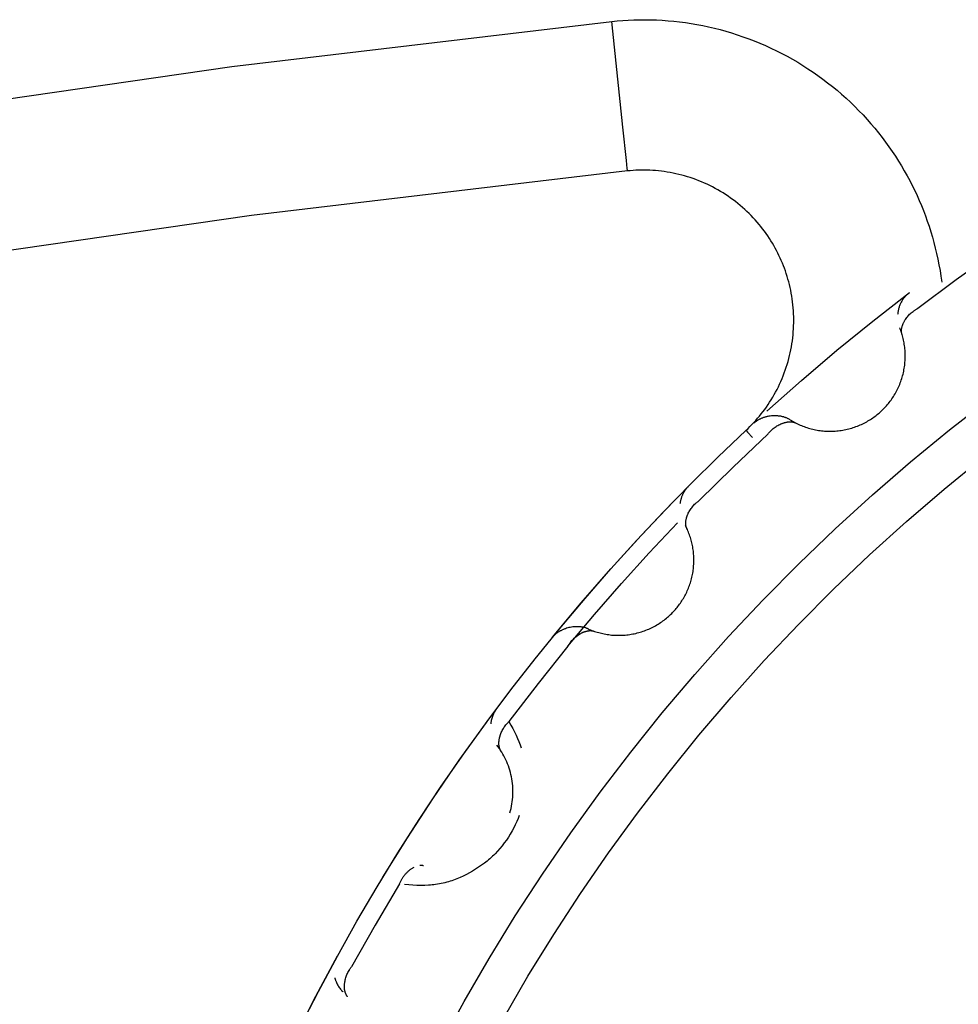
# Model space of a CAD drawing. Header units: millimetres. Extents: x -534 to -34, y 1269 to 1769.
# Tile 67 of 91: x -147.02 to -143.9, y 1475.03 to 1478.3. Entities that reach past the tile are written whole.
import ezdxf

# ---------------------------------------------------------------- set-up
doc = ezdxf.new("R2010")
doc.units = ezdxf.units.MM
doc.layers.add('ROXX_B.FLEX', color=7, linetype='Continuous', true_color=0x000000)

msp = doc.modelspace()

# ---------------------------------------------------------------- linework, layer by layer
at = {"layer": 'ROXX_B.FLEX', "color": 18, "lineweight": -3, "true_color": 0x000000}
for points in [[(-145.0544, 1478.295), (-145.0362, 1478.2967), (-145.0179, 1478.2982), (-144.9994, 1478.2993), (-144.9808, 1478.3), (-144.9621, 1478.3004), (-144.9432, 1478.3005), (-144.9243, 1478.3002), (-144.9054, 1478.2996), (-144.8863, 1478.2985), (-144.8672, 1478.2971), (-144.848, 1478.2954), (-144.8288, 1478.2932), (-144.8096, 1478.2907), (-144.7903, 1478.2878), (-144.7711, 1478.2845), (-144.7518, 1478.2808), (-144.7325, 1478.2767), (-144.7133, 1478.2723), (-144.6941, 1478.2674), (-144.675, 1478.2621), (-144.656, 1478.2565), (-144.637, 1478.2505), (-144.6181, 1478.244), (-144.5992, 1478.2372), (-144.5805, 1478.23), (-144.562, 1478.2224), (-144.5435, 1478.2144), (-144.5252, 1478.2061), (-144.5071, 1478.1974), (-144.4891, 1478.1883), (-144.4713, 1478.1788), (-144.4537, 1478.169), (-144.4363, 1478.1589), (-144.4191, 1478.1483), (-144.4022, 1478.1375), (-144.3854, 1478.1263), (-144.3689, 1478.1148), (-144.3527, 1478.103), (-144.3367, 1478.0908), (-144.321, 1478.0784), (-144.3056, 1478.0657), (-144.2904, 1478.0527), (-144.2756, 1478.0394), (-144.261, 1478.0258), (-144.2467, 1478.012), (-144.2328, 1477.998), (-144.2192, 1477.9837), (-144.2059, 1477.9692), (-144.1929, 1477.9545), (-144.1803, 1477.9396), (-144.168, 1477.9245), (-144.156, 1477.9092), (-144.1444, 1477.8938), (-144.1331, 1477.8782), (-144.1222, 1477.8624), (-144.1116, 1477.8465), (-144.1014, 1477.8305), (-144.0915, 1477.8144), (-144.082, 1477.7982), (-144.0729, 1477.7819), (-144.0641, 1477.7655), (-144.0556, 1477.749), (-144.0475, 1477.7325), (-144.0397, 1477.7159), (-144.0324, 1477.6994), (-144.0253, 1477.6826), (-144.0185, 1477.6657), (-144.0119, 1477.6485), (-144.0057, 1477.6312), (-143.9997, 1477.6136), (-143.994, 1477.5958), (-143.9886, 1477.5779), (-143.9836, 1477.5597), (-143.9789, 1477.5414), (-143.9745, 1477.523), (-143.9704, 1477.5043), (-143.9667, 1477.4856), (-143.9633, 1477.4667), (-143.9603, 1477.4476), (-143.9576, 1477.4285)], [(-168.1219, 1469.7419), (-167.0234, 1470.48), (-165.9048, 1471.1891), (-164.7674, 1471.8684), (-163.6123, 1472.5172), (-162.4407, 1473.1348), (-161.254, 1473.7206), (-160.0533, 1474.274), (-158.8402, 1474.7946), (-157.6158, 1475.282), (-156.3815, 1475.7359), (-155.1388, 1476.156), (-153.8889, 1476.5421), (-152.6333, 1476.8943), (-151.3733, 1477.2123), (-150.1103, 1477.4963), (-148.8456, 1477.7463), (-147.5805, 1477.9626), (-146.3164, 1478.1454), (-145.0544, 1478.295)], [(-145.0019, 1477.7978), (-145.0019, 1477.7978), (-145.0019, 1477.7978), (-145.0019, 1477.7979), (-145.002, 1477.7983), (-145.0021, 1477.7998), (-145.0028, 1477.8061), (-145.0056, 1477.8327), (-145.0173, 1477.9434), (-145.0544, 1478.295)], [(-145.0019, 1477.7978), (-146.2512, 1477.6497), (-147.5026, 1477.4687), (-148.755, 1477.2546), (-150.007, 1477.007), (-151.2573, 1476.7259), (-152.5046, 1476.4111), (-153.7476, 1476.0625), (-154.9849, 1475.6803), (-156.2152, 1475.2644), (-157.437, 1474.8151), (-158.6491, 1474.3325), (-159.8501, 1473.8172), (-161.0386, 1473.2693), (-162.2135, 1472.6894), (-163.3732, 1472.078), (-164.5168, 1471.4358), (-165.6428, 1470.7633), (-166.7501, 1470.0613), (-167.8375, 1469.3307)], [(-144.6081, 1476.9352), (-144.6014, 1476.9415), (-144.5949, 1476.9479), (-144.5884, 1476.9546), (-144.582, 1476.9613), (-144.5758, 1476.9683), (-144.5696, 1476.9754), (-144.5635, 1476.9826), (-144.5575, 1476.99), (-144.5517, 1476.9975), (-144.5459, 1477.0052), (-144.5403, 1477.013), (-144.5348, 1477.021), (-144.5295, 1477.0291), (-144.5243, 1477.0373), (-144.5192, 1477.0457), (-144.5143, 1477.0542), (-144.5096, 1477.0628), (-144.5049, 1477.0715), (-144.5005, 1477.0803), (-144.4962, 1477.0893), (-144.4921, 1477.0983), (-144.4882, 1477.1075), (-144.4844, 1477.1167), (-144.4808, 1477.1261), (-144.4774, 1477.1355), (-144.4742, 1477.145), (-144.4712, 1477.1546), (-144.4683, 1477.1642), (-144.4657, 1477.1739), (-144.4632, 1477.1837), (-144.461, 1477.1935), (-144.4589, 1477.2034), (-144.4571, 1477.2133), (-144.4554, 1477.2232), (-144.454, 1477.2332), (-144.4527, 1477.2432), (-144.4517, 1477.2532), (-144.4508, 1477.2632), (-144.4502, 1477.2732), (-144.4497, 1477.2832), (-144.4495, 1477.2932), (-144.4494, 1477.3032), (-144.4496, 1477.3131), (-144.4499, 1477.3231), (-144.4505, 1477.333), (-144.4512, 1477.3429), (-144.4521, 1477.3527), (-144.4533, 1477.3624), (-144.4546, 1477.3722), (-144.4561, 1477.3818), (-144.4577, 1477.3914), (-144.4596, 1477.4009), (-144.4616, 1477.4104), (-144.4638, 1477.4198), (-144.4662, 1477.429), (-144.4687, 1477.4382), (-144.4715, 1477.4473), (-144.4743, 1477.4564), (-144.4773, 1477.4653), (-144.4805, 1477.4741), (-144.4838, 1477.4828), (-144.4873, 1477.4914), (-144.4909, 1477.4998), (-144.4946, 1477.5082), (-144.4985, 1477.5165), (-144.5025, 1477.5248), (-144.5067, 1477.533), (-144.5111, 1477.5412), (-144.5157, 1477.5494), (-144.5205, 1477.5575), (-144.5254, 1477.5655), (-144.5305, 1477.5735), (-144.5358, 1477.5815), (-144.5413, 1477.5894), (-144.5469, 1477.5972), (-144.5527, 1477.6049), (-144.5587, 1477.6125), (-144.5648, 1477.6201), (-144.5712, 1477.6275), (-144.5776, 1477.6349), (-144.5843, 1477.6421), (-144.5911, 1477.6493), (-144.5981, 1477.6563), (-144.6052, 1477.6632), (-144.6125, 1477.67), (-144.6199, 1477.6766), (-144.6275, 1477.6831), (-144.6352, 1477.6895), (-144.6431, 1477.6957), (-144.6511, 1477.7017), (-144.6592, 1477.7077), (-144.6674, 1477.7134), (-144.6758, 1477.719), (-144.6843, 1477.7244), (-144.6929, 1477.7297), (-144.7016, 1477.7348), (-144.7104, 1477.7397), (-144.7193, 1477.7444), (-144.7282, 1477.749), (-144.7373, 1477.7533), (-144.7465, 1477.7575), (-144.7557, 1477.7615), (-144.765, 1477.7653), (-144.7743, 1477.7689), (-144.7837, 1477.7723), (-144.7932, 1477.7755), (-144.8027, 1477.7785), (-144.8122, 1477.7813), (-144.8218, 1477.784), (-144.8314, 1477.7864), (-144.841, 1477.7886), (-144.8506, 1477.7907), (-144.8602, 1477.7925), (-144.8699, 1477.7942), (-144.8795, 1477.7956), (-144.8891, 1477.7969), (-144.8987, 1477.7979), (-144.9083, 1477.7988), (-144.9179, 1477.7995), (-144.9274, 1477.8), (-144.9369, 1477.8004), (-144.9463, 1477.8005), (-144.9557, 1477.8005), (-144.9651, 1477.8003), (-144.9744, 1477.7999), (-144.9836, 1477.7993), (-144.9928, 1477.7986), (-145.0019, 1477.7978)], [(-143.7797, 1477.5279), (-143.9094, 1477.4359), (-144.0369, 1477.3409)], [(-144.5388, 1476.9991), (-144.4236, 1477.1015), (-144.3061, 1477.2014), (-144.1865, 1477.2987), (-144.0649, 1477.3933)], [(-144.0649, 1477.3933), (-144.0668, 1477.3918), (-144.0687, 1477.3902), (-144.0707, 1477.3885), (-144.0725, 1477.3868), (-144.0744, 1477.3851), (-144.0762, 1477.3832), (-144.078, 1477.3814), (-144.0797, 1477.3794), (-144.0814, 1477.3774), (-144.0831, 1477.3754), (-144.0847, 1477.3732), (-144.0862, 1477.3711), (-144.0878, 1477.3689), (-144.0892, 1477.3666), (-144.0906, 1477.3643), (-144.0919, 1477.3619), (-144.0932, 1477.3595), (-144.0944, 1477.3571), (-144.0956, 1477.3546), (-144.0967, 1477.3521), (-144.0977, 1477.3495), (-144.0987, 1477.347), (-144.0995, 1477.3444), (-144.1003, 1477.3417), (-144.1011, 1477.3391), (-144.1017, 1477.3364), (-144.1023, 1477.3337), (-144.1028, 1477.331), (-144.1033, 1477.3283), (-144.1036, 1477.3256), (-144.1039, 1477.3229), (-144.1041, 1477.3201)], [(-144.0897, 1477.2555), (-144.0899, 1477.2561), (-144.0901, 1477.2567), (-144.0902, 1477.2574), (-144.0904, 1477.258), (-144.0905, 1477.2587), (-144.0907, 1477.2593), (-144.0908, 1477.26), (-144.0909, 1477.2607), (-144.091, 1477.2613), (-144.091, 1477.262), (-144.0912, 1477.2633), (-144.0912, 1477.2647), (-144.0913, 1477.2661), (-144.0913, 1477.2675), (-144.0912, 1477.2689), (-144.0911, 1477.2703), (-144.091, 1477.2718), (-144.0908, 1477.2732), (-144.0906, 1477.2746), (-144.0903, 1477.2761), (-144.09, 1477.2776), (-144.0896, 1477.2791), (-144.0892, 1477.2805), (-144.0888, 1477.282), (-144.0883, 1477.2835), (-144.0878, 1477.285), (-144.0873, 1477.2865), (-144.0867, 1477.288), (-144.0861, 1477.2895), (-144.0854, 1477.291), (-144.0848, 1477.2925), (-144.084, 1477.294), (-144.0833, 1477.2955), (-144.0825, 1477.297), (-144.0816, 1477.2985), (-144.0808, 1477.3), (-144.0799, 1477.3014), (-144.079, 1477.3029), (-144.078, 1477.3044), (-144.076, 1477.3073), (-144.0738, 1477.3101), (-144.0716, 1477.313), (-144.0692, 1477.3157), (-144.0668, 1477.3185), (-144.0642, 1477.3211), (-144.0615, 1477.3237), (-144.0587, 1477.3262), (-144.0559, 1477.3286), (-144.0529, 1477.3309), (-144.0499, 1477.3331), (-144.0483, 1477.3342), (-144.0467, 1477.3353), (-144.0452, 1477.3363), (-144.0436, 1477.3373), (-144.0419, 1477.3382), (-144.0403, 1477.3392), (-144.0386, 1477.3401), (-144.0369, 1477.3409)], [(-144.4614, 1476.9705), (-144.4574, 1476.9681), (-144.4535, 1476.9657), (-144.4494, 1476.9635), (-144.4453, 1476.9612), (-144.4411, 1476.9591), (-144.4368, 1476.957), (-144.4325, 1476.955), (-144.4281, 1476.953), (-144.4237, 1476.9512), (-144.4192, 1476.9494), (-144.4147, 1476.9477), (-144.4101, 1476.946), (-144.4055, 1476.9445), (-144.4008, 1476.943), (-144.3961, 1476.9417), (-144.3913, 1476.9404), (-144.3865, 1476.9392), (-144.3816, 1476.9381), (-144.3768, 1476.9371), (-144.3718, 1476.9362), (-144.3669, 1476.9354), (-144.3619, 1476.9347), (-144.3569, 1476.934), (-144.3519, 1476.9335), (-144.3469, 1476.9331), (-144.3418, 1476.9328), (-144.3368, 1476.9326), (-144.3317, 1476.9325), (-144.3266, 1476.9325), (-144.3216, 1476.9326), (-144.3165, 1476.9328), (-144.3114, 1476.9331), (-144.3064, 1476.9335), (-144.3013, 1476.934), (-144.2963, 1476.9346), (-144.2913, 1476.9353), (-144.2862, 1476.9361), (-144.2813, 1476.937), (-144.2763, 1476.938), (-144.2714, 1476.9391), (-144.2665, 1476.9403), (-144.2616, 1476.9417), (-144.2568, 1476.943), (-144.252, 1476.9445), (-144.2473, 1476.9461), (-144.2426, 1476.9478), (-144.2379, 1476.9496), (-144.2333, 1476.9514), (-144.2288, 1476.9533), (-144.2243, 1476.9553), (-144.2199, 1476.9574), (-144.2155, 1476.9596), (-144.2112, 1476.9619), (-144.2069, 1476.9642), (-144.2027, 1476.9666), (-144.1986, 1476.969), (-144.1946, 1476.9716), (-144.1906, 1476.9742), (-144.1866, 1476.9768), (-144.1828, 1476.9795), (-144.179, 1476.9823), (-144.1753, 1476.9851), (-144.1717, 1476.988), (-144.1681, 1476.9909), (-144.1646, 1476.9939), (-144.1612, 1476.997), (-144.1577, 1477.0002), (-144.1543, 1477.0034), (-144.151, 1477.0067), (-144.1477, 1477.0101), (-144.1445, 1477.0136), (-144.1413, 1477.0172), (-144.1381, 1477.0208), (-144.135, 1477.0245), (-144.132, 1477.0283), (-144.129, 1477.0322), (-144.1261, 1477.0361), (-144.1233, 1477.0401), (-144.1205, 1477.0442), (-144.1179, 1477.0483), (-144.1152, 1477.0525), (-144.1127, 1477.0568), (-144.1102, 1477.0611), (-144.1079, 1477.0655), (-144.1056, 1477.07), (-144.1033, 1477.0745), (-144.1012, 1477.079), (-144.0992, 1477.0836), (-144.0972, 1477.0883), (-144.0954, 1477.093), (-144.0936, 1477.0978), (-144.0919, 1477.1025), (-144.0904, 1477.1074), (-144.0889, 1477.1122), (-144.0875, 1477.1171), (-144.0862, 1477.122), (-144.0851, 1477.127), (-144.084, 1477.1319), (-144.083, 1477.1369), (-144.0821, 1477.1419), (-144.0814, 1477.1469), (-144.0807, 1477.1519), (-144.0801, 1477.1569), (-144.0797, 1477.162), (-144.0793, 1477.167), (-144.079, 1477.172), (-144.0789, 1477.177), (-144.0788, 1477.1821), (-144.0789, 1477.1871), (-144.079, 1477.192), (-144.0792, 1477.197), (-144.0796, 1477.2019), (-144.08, 1477.2069), (-144.0805, 1477.2118), (-144.0812, 1477.2166), (-144.0819, 1477.2215), (-144.0827, 1477.2263), (-144.0836, 1477.231), (-144.0846, 1477.2357), (-144.0856, 1477.2404), (-144.0868, 1477.2451), (-144.088, 1477.2497), (-144.0893, 1477.2542), (-144.0907, 1477.2587), (-144.0922, 1477.2632), (-144.0938, 1477.2676), (-144.0954, 1477.2719), (-144.0971, 1477.2762)], [(-145.6235, 1474.893), (-145.5446, 1475.0373), (-145.4618, 1475.1801), (-145.3752, 1475.3212), (-145.2848, 1475.4605), (-145.1906, 1475.5978), (-145.0928, 1475.733), (-144.9913, 1475.8659), (-144.8864, 1475.9964), (-144.7779, 1476.1243), (-144.6661, 1476.2496), (-144.5511, 1476.372), (-144.433, 1476.4915), (-144.3118, 1476.6079), (-144.1877, 1476.7211), (-144.0609, 1476.831), (-143.9314, 1476.9376), (-143.7994, 1477.0406)], [(-144.4614, 1476.9705), (-144.463, 1476.9715), (-144.4646, 1476.9724), (-144.4663, 1476.9733), (-144.468, 1476.9742), (-144.4698, 1476.975), (-144.4716, 1476.9758), (-144.4734, 1476.9766), (-144.4752, 1476.9773), (-144.477, 1476.978), (-144.4789, 1476.9786), (-144.4808, 1476.9792), (-144.4827, 1476.9798), (-144.4846, 1476.9803), (-144.4866, 1476.9808), (-144.4885, 1476.9812), (-144.4905, 1476.9816), (-144.4925, 1476.982), (-144.4945, 1476.9823), (-144.4965, 1476.9826), (-144.4986, 1476.9829), (-144.5006, 1476.9831), (-144.5027, 1476.9833), (-144.5047, 1476.9835), (-144.5068, 1476.9836), (-144.5089, 1476.9836), (-144.511, 1476.9837), (-144.5151, 1476.9837), (-144.5193, 1476.9835), (-144.5235, 1476.9832), (-144.5277, 1476.9827), (-144.5318, 1476.9821), (-144.5359, 1476.9814), (-144.5379, 1476.9809), (-144.54, 1476.9805), (-144.542, 1476.98), (-144.544, 1476.9795), (-144.546, 1476.9789), (-144.5479, 1476.9783), (-144.5499, 1476.9776), (-144.5518, 1476.977), (-144.5537, 1476.9763), (-144.5556, 1476.9755), (-144.5575, 1476.9748), (-144.5594, 1476.974), (-144.5612, 1476.9731), (-144.563, 1476.9722), (-144.5648, 1476.9713), (-144.5665, 1476.9704), (-144.5683, 1476.9694), (-144.5699, 1476.9684), (-144.5716, 1476.9674), (-144.5732, 1476.9663), (-144.5748, 1476.9652), (-144.5764, 1476.964), (-144.5779, 1476.9628), (-144.5794, 1476.9616), (-144.5809, 1476.9604), (-144.5823, 1476.9591)], [(-144.5356, 1476.9225), (-144.5344, 1476.924), (-144.5332, 1476.9255), (-144.532, 1476.927), (-144.5308, 1476.9284), (-144.5296, 1476.9298), (-144.5283, 1476.9312), (-144.527, 1476.9326), (-144.5257, 1476.9339), (-144.5229, 1476.9365), (-144.5201, 1476.939), (-144.5173, 1476.9414), (-144.5143, 1476.9437), (-144.5113, 1476.9459), (-144.5083, 1476.948), (-144.5052, 1476.95), (-144.502, 1476.9518), (-144.4988, 1476.9535), (-144.4957, 1476.9551), (-144.4924, 1476.9566), (-144.4908, 1476.9573), (-144.4892, 1476.958), (-144.4876, 1476.9586), (-144.486, 1476.9592), (-144.4844, 1476.9597), (-144.4828, 1476.9603), (-144.4812, 1476.9607), (-144.4796, 1476.9612), (-144.478, 1476.9616), (-144.4764, 1476.962), (-144.4748, 1476.9624), (-144.4732, 1476.9627), (-144.4717, 1476.9629), (-144.4701, 1476.9632), (-144.4685, 1476.9634), (-144.467, 1476.9636), (-144.4655, 1476.9637), (-144.464, 1476.9638), (-144.4625, 1476.9638), (-144.461, 1476.9638), (-144.4595, 1476.9638), (-144.4581, 1476.9637), (-144.4566, 1476.9636), (-144.4552, 1476.9635), (-144.4538, 1476.9633), (-144.4524, 1476.963), (-144.4511, 1476.9628), (-144.4497, 1476.9625), (-144.4484, 1476.9621), (-144.4478, 1476.9619), (-144.4472, 1476.9617), (-144.4465, 1476.9615), (-144.4459, 1476.9613), (-144.4453, 1476.961), (-144.4446, 1476.9608), (-144.444, 1476.9605), (-144.4434, 1476.9602), (-144.4428, 1476.96), (-144.4423, 1476.9597)], [(-146.0895, 1474.9522), (-146.0289, 1475.0705), (-145.9661, 1475.1876), (-145.9011, 1475.3034), (-145.8341, 1475.4178), (-145.7649, 1475.5308), (-145.6937, 1475.6423), (-145.6206, 1475.7522), (-145.5455, 1475.8606), (-145.4686, 1475.9673), (-145.3898, 1476.0723), (-145.3092, 1476.1756), (-145.227, 1476.2772), (-145.1431, 1476.3769), (-145.0575, 1476.4748), (-144.9705, 1476.5707), (-144.882, 1476.6648), (-144.792, 1476.7569), (-144.7007, 1476.847), (-144.6081, 1476.9352)], [(-144.5356, 1476.9225), (-144.6512, 1476.8134), (-144.7643, 1476.7016)], [(-144.6081, 1476.9352), (-144.6081, 1476.9352), (-144.6081, 1476.9352), (-144.6081, 1476.9352), (-144.608, 1476.9351), (-144.608, 1476.9351), (-144.6078, 1476.9348), (-144.6068, 1476.9338), (-144.6029, 1476.9296), (-144.5863, 1476.9119)], [(-145.4144, 1474.9803), (-145.3327, 1475.1205), (-145.2472, 1475.2591), (-145.1579, 1475.3959), (-145.065, 1475.5306), (-144.9684, 1475.6633), (-144.8682, 1475.7937), (-144.7646, 1475.9218), (-144.6575, 1476.0472), (-144.5472, 1476.17), (-144.4336, 1476.2901), (-144.317, 1476.4071), (-144.1974, 1476.5212), (-144.0749, 1476.6321), (-143.9497, 1476.7397), (-143.822, 1476.844)], [(-144.7993, 1476.7496), (-144.8006, 1476.7482), (-144.8019, 1476.7468), (-144.8032, 1476.7454), (-144.8045, 1476.7439), (-144.8057, 1476.7424), (-144.807, 1476.7409), (-144.8082, 1476.7393), (-144.8094, 1476.7377), (-144.8105, 1476.7361), (-144.8116, 1476.7344), (-144.8127, 1476.7327), (-144.8138, 1476.731), (-144.8148, 1476.7292), (-144.8158, 1476.7275), (-144.8168, 1476.7256), (-144.8178, 1476.7238), (-144.8187, 1476.722), (-144.8195, 1476.7201), (-144.8204, 1476.7182), (-144.8211, 1476.7162), (-144.8219, 1476.7143), (-144.8226, 1476.7123), (-144.8233, 1476.7103), (-144.8239, 1476.7083), (-144.8245, 1476.7063), (-144.8251, 1476.7043), (-144.8256, 1476.7022), (-144.8261, 1476.7001), (-144.8265, 1476.6981), (-144.8269, 1476.696), (-144.8272, 1476.6939), (-144.8275, 1476.6918)], [(-145.2512, 1476.2476), (-145.1555, 1476.3624), (-145.0572, 1476.4751), (-144.9566, 1476.5858), (-144.8536, 1476.6942)], [(-144.8047, 1476.6096), (-144.805, 1476.6102), (-144.8052, 1476.6109), (-144.8055, 1476.6115), (-144.8057, 1476.6121), (-144.806, 1476.6127), (-144.8062, 1476.6133), (-144.8064, 1476.614), (-144.8066, 1476.6146), (-144.8068, 1476.6153), (-144.8069, 1476.6159), (-144.8072, 1476.6172), (-144.8075, 1476.6186), (-144.8077, 1476.6199), (-144.8079, 1476.6213), (-144.8081, 1476.6227), (-144.8082, 1476.6242), (-144.8082, 1476.6256), (-144.8082, 1476.627), (-144.8082, 1476.6285), (-144.8081, 1476.63), (-144.808, 1476.6315), (-144.8079, 1476.633), (-144.8077, 1476.6345), (-144.8075, 1476.6361), (-144.8073, 1476.6376), (-144.807, 1476.6391), (-144.8066, 1476.6407), (-144.8063, 1476.6423), (-144.8059, 1476.6438), (-144.8054, 1476.6454), (-144.8049, 1476.647), (-144.8044, 1476.6486), (-144.8039, 1476.6502), (-144.8033, 1476.6518), (-144.8027, 1476.6533), (-144.802, 1476.6549), (-144.8014, 1476.6565), (-144.8007, 1476.6581), (-144.7999, 1476.6597), (-144.7983, 1476.6629), (-144.7966, 1476.666), (-144.7948, 1476.6691), (-144.7928, 1476.6722), (-144.7907, 1476.6752), (-144.7886, 1476.6782), (-144.7863, 1476.6811), (-144.7839, 1476.684), (-144.7814, 1476.6868), (-144.7788, 1476.6895), (-144.7761, 1476.6921), (-144.7747, 1476.6934), (-144.7733, 1476.6946), (-144.7718, 1476.6959), (-144.7704, 1476.6971), (-144.7689, 1476.6982), (-144.7674, 1476.6994), (-144.7659, 1476.7005), (-144.7643, 1476.7016)], [(-145.1999, 1476.2179), (-145.112, 1476.3231), (-145.022, 1476.4266), (-144.9299, 1476.5283), (-144.8358, 1476.6283)], [(-145.1331, 1476.2757), (-145.1289, 1476.2739), (-145.1246, 1476.2721), (-145.1202, 1476.2704), (-145.1158, 1476.2688), (-145.1114, 1476.2672), (-145.1069, 1476.2658), (-145.1023, 1476.2644), (-145.0977, 1476.263), (-145.0931, 1476.2618), (-145.0884, 1476.2607), (-145.0837, 1476.2596), (-145.0789, 1476.2586), (-145.0741, 1476.2577), (-145.0693, 1476.257), (-145.0644, 1476.2563), (-145.0595, 1476.2557), (-145.0546, 1476.2551), (-145.0496, 1476.2547), (-145.0446, 1476.2544), (-145.0396, 1476.2542), (-145.0346, 1476.2541), (-145.0296, 1476.2541), (-145.0246, 1476.2541), (-145.0195, 1476.2543), (-145.0145, 1476.2546), (-145.0095, 1476.255), (-145.0044, 1476.2555), (-144.9994, 1476.2561), (-144.9944, 1476.2568), (-144.9894, 1476.2576), (-144.9844, 1476.2585), (-144.9794, 1476.2595), (-144.9744, 1476.2606), (-144.9695, 1476.2618), (-144.9646, 1476.2631), (-144.9597, 1476.2645), (-144.9549, 1476.266), (-144.9501, 1476.2676), (-144.9453, 1476.2693), (-144.9406, 1476.2711), (-144.9359, 1476.273), (-144.9313, 1476.2749), (-144.9267, 1476.277), (-144.9222, 1476.2791), (-144.9177, 1476.2814), (-144.9133, 1476.2837), (-144.9089, 1476.2861), (-144.9046, 1476.2885), (-144.9004, 1476.2911), (-144.8962, 1476.2937), (-144.8921, 1476.2964), (-144.8881, 1476.2992), (-144.8841, 1476.302), (-144.8802, 1476.3049), (-144.8764, 1476.3078), (-144.8727, 1476.3108), (-144.869, 1476.3139), (-144.8654, 1476.317), (-144.8619, 1476.3202), (-144.8585, 1476.3234), (-144.8551, 1476.3267), (-144.8518, 1476.33), (-144.8486, 1476.3334), (-144.8455, 1476.3368), (-144.8426, 1476.3401), (-144.8397, 1476.3434), (-144.8369, 1476.3469), (-144.8341, 1476.3504), (-144.8314, 1476.3539), (-144.8287, 1476.3576), (-144.8261, 1476.3613), (-144.8235, 1476.3651), (-144.821, 1476.3689), (-144.8186, 1476.3728), (-144.8162, 1476.3767), (-144.8138, 1476.3808), (-144.8116, 1476.3848), (-144.8094, 1476.389), (-144.8073, 1476.3932), (-144.8052, 1476.3974), (-144.8032, 1476.4017), (-144.8013, 1476.406), (-144.7995, 1476.4104), (-144.7978, 1476.4148), (-144.7961, 1476.4193), (-144.7945, 1476.4238), (-144.793, 1476.4284), (-144.7916, 1476.433), (-144.7903, 1476.4376), (-144.7891, 1476.4423), (-144.7879, 1476.447), (-144.7869, 1476.4517), (-144.7859, 1476.4564), (-144.785, 1476.4612), (-144.7842, 1476.466), (-144.7835, 1476.4708), (-144.7829, 1476.4756), (-144.7824, 1476.4804), (-144.782, 1476.4853), (-144.7817, 1476.4901), (-144.7815, 1476.495), (-144.7814, 1476.4998), (-144.7813, 1476.5046), (-144.7814, 1476.5095), (-144.7815, 1476.5143), (-144.7818, 1476.5191), (-144.7821, 1476.5239), (-144.7825, 1476.5287), (-144.7831, 1476.5335), (-144.7837, 1476.5382), (-144.7844, 1476.543), (-144.7852, 1476.5477), (-144.786, 1476.5523), (-144.787, 1476.557), (-144.788, 1476.5616), (-144.7892, 1476.5661), (-144.7904, 1476.5707), (-144.7916, 1476.5752), (-144.793, 1476.5796), (-144.7945, 1476.584), (-144.796, 1476.5884), (-144.7976, 1476.5927), (-144.7992, 1476.597), (-144.801, 1476.6012), (-144.8028, 1476.6054), (-144.8046, 1476.6095), (-144.8066, 1476.6136), (-144.8086, 1476.6176)], [(-145.1331, 1476.2757), (-145.1348, 1476.2765), (-145.1366, 1476.2772), (-145.1384, 1476.2778), (-145.1402, 1476.2784), (-145.142, 1476.279), (-145.1439, 1476.2796), (-145.1458, 1476.2801), (-145.1477, 1476.2805), (-145.1496, 1476.2809), (-145.1516, 1476.2813), (-145.1535, 1476.2816), (-145.1555, 1476.2819), (-145.1575, 1476.2822), (-145.1595, 1476.2824), (-145.1615, 1476.2825), (-145.1635, 1476.2827), (-145.1655, 1476.2828), (-145.1676, 1476.2828), (-145.1696, 1476.2828), (-145.1717, 1476.2828), (-145.1737, 1476.2827), (-145.1758, 1476.2826), (-145.1778, 1476.2825), (-145.1799, 1476.2823), (-145.182, 1476.2821), (-145.184, 1476.2819), (-145.1882, 1476.2813), (-145.1923, 1476.2805), (-145.1964, 1476.2796), (-145.2004, 1476.2786), (-145.2044, 1476.2774), (-145.2084, 1476.2761), (-145.2104, 1476.2754), (-145.2123, 1476.2747), (-145.2142, 1476.2739), (-145.2161, 1476.2731), (-145.218, 1476.2722), (-145.2199, 1476.2714), (-145.2217, 1476.2705), (-145.2236, 1476.2695), (-145.2254, 1476.2686), (-145.2271, 1476.2676), (-145.2289, 1476.2666), (-145.2306, 1476.2655), (-145.2323, 1476.2644), (-145.234, 1476.2633), (-145.2356, 1476.2621), (-145.2372, 1476.261), (-145.2388, 1476.2598), (-145.2403, 1476.2585), (-145.2418, 1476.2573), (-145.2433, 1476.256), (-145.2447, 1476.2546), (-145.2461, 1476.2533), (-145.2474, 1476.2519), (-145.2488, 1476.2505), (-145.25, 1476.2491), (-145.2512, 1476.2476)], [(-145.1999, 1476.2179), (-145.199, 1476.2195), (-145.198, 1476.2212), (-145.197, 1476.2228), (-145.196, 1476.2244), (-145.195, 1476.2259), (-145.1939, 1476.2275), (-145.1928, 1476.229), (-145.1916, 1476.2305), (-145.1893, 1476.2335), (-145.1869, 1476.2364), (-145.1844, 1476.2392), (-145.1818, 1476.2418), (-145.1791, 1476.2444), (-145.1764, 1476.2469), (-145.1736, 1476.2493), (-145.1707, 1476.2516), (-145.1678, 1476.2537), (-145.1649, 1476.2557), (-145.1619, 1476.2576), (-145.1604, 1476.2585), (-145.1589, 1476.2594), (-145.1574, 1476.2603), (-145.1559, 1476.2611), (-145.1544, 1476.2619), (-145.1529, 1476.2626), (-145.1513, 1476.2633), (-145.1498, 1476.264), (-145.1483, 1476.2646), (-145.1468, 1476.2652), (-145.1452, 1476.2658), (-145.1437, 1476.2663), (-145.1422, 1476.2668), (-145.1407, 1476.2673), (-145.1392, 1476.2677), (-145.1377, 1476.2681), (-145.1362, 1476.2684), (-145.1347, 1476.2687), (-145.1332, 1476.2689), (-145.1318, 1476.2692), (-145.1303, 1476.2693), (-145.1289, 1476.2695), (-145.1274, 1476.2696), (-145.126, 1476.2696), (-145.1246, 1476.2696), (-145.1232, 1476.2696), (-145.1218, 1476.2695), (-145.1205, 1476.2694), (-145.1191, 1476.2692), (-145.1184, 1476.2691), (-145.1178, 1476.269), (-145.1171, 1476.2689), (-145.1165, 1476.2687), (-145.1158, 1476.2686), (-145.1152, 1476.2684), (-145.1145, 1476.2682), (-145.1139, 1476.2681), (-145.1133, 1476.2679), (-145.1126, 1476.2677)], [(-145.1999, 1476.2179), (-145.2992, 1476.0937), (-145.3957, 1475.9673)], [(-145.437, 1476.0099), (-145.4388, 1476.0073), (-145.4406, 1476.0047), (-145.4423, 1476.0019), (-145.444, 1475.9991), (-145.4456, 1475.9962), (-145.4471, 1475.9932), (-145.4485, 1475.9902), (-145.4498, 1475.987), (-145.451, 1475.9838), (-145.4521, 1475.9806), (-145.4531, 1475.9773), (-145.4539, 1475.974), (-145.4547, 1475.9706), (-145.4551, 1475.9688), (-145.4554, 1475.9671), (-145.4557, 1475.9654), (-145.4559, 1475.9637), (-145.4561, 1475.9619), (-145.4563, 1475.9602)], [(-145.8147, 1475.4499), (-145.733, 1475.5813), (-145.6485, 1475.7108), (-145.5611, 1475.8385), (-145.4709, 1475.9641)], [(-145.4229, 1475.8706), (-145.4232, 1475.8712), (-145.4236, 1475.8717), (-145.4239, 1475.8723), (-145.4242, 1475.8729), (-145.4245, 1475.8734), (-145.4248, 1475.874), (-145.4251, 1475.8746), (-145.4254, 1475.8753), (-145.4257, 1475.8759), (-145.4259, 1475.8765), (-145.4264, 1475.8778), (-145.4269, 1475.8791), (-145.4273, 1475.8804), (-145.4277, 1475.8817), (-145.428, 1475.8831), (-145.4283, 1475.8845), (-145.4285, 1475.8859), (-145.4288, 1475.8873), (-145.429, 1475.8888), (-145.4291, 1475.8903), (-145.4292, 1475.8918), (-145.4293, 1475.8933), (-145.4293, 1475.8948), (-145.4293, 1475.8964), (-145.4293, 1475.8979), (-145.4292, 1475.8995), (-145.4291, 1475.9011), (-145.4289, 1475.9027), (-145.4288, 1475.9043), (-145.4285, 1475.9059), (-145.4283, 1475.9075), (-145.428, 1475.9092), (-145.4277, 1475.9108), (-145.4273, 1475.9125), (-145.4269, 1475.9141), (-145.4265, 1475.9158), (-145.4261, 1475.9175), (-145.4256, 1475.9192), (-145.4251, 1475.9208), (-145.4239, 1475.9242), (-145.4227, 1475.9275), (-145.4213, 1475.9309), (-145.4198, 1475.9342), (-145.4182, 1475.9375), (-145.4164, 1475.9407), (-145.4145, 1475.9439), (-145.4126, 1475.9471), (-145.4105, 1475.9502), (-145.4083, 1475.9533), (-145.406, 1475.9562), (-145.4048, 1475.9577), (-145.4035, 1475.9591), (-145.4023, 1475.9605), (-145.401, 1475.9619), (-145.3997, 1475.9633), (-145.3984, 1475.9647), (-145.3971, 1475.966), (-145.3957, 1475.9673)], [(-145.3957, 1475.9673), (-145.3892, 1475.9557), (-145.3832, 1475.9443), (-145.3775, 1475.9331), (-145.3722, 1475.922), (-145.3674, 1475.9112), (-145.363, 1475.9006), (-145.359, 1475.8902), (-145.3554, 1475.88)], [(-145.3926, 1475.6645), (-145.3906, 1475.6716), (-145.3888, 1475.6789), (-145.3873, 1475.6862), (-145.3859, 1475.6936), (-145.3848, 1475.701), (-145.3839, 1475.7085), (-145.3833, 1475.716), (-145.3828, 1475.7236), (-145.3826, 1475.7312), (-145.3826, 1475.7388), (-145.3828, 1475.7463), (-145.3833, 1475.7539), (-145.384, 1475.7615), (-145.385, 1475.769), (-145.3861, 1475.7765), (-145.3875, 1475.7839), (-145.3891, 1475.7912), (-145.3909, 1475.7985), (-145.3929, 1475.8057), (-145.3952, 1475.8129), (-145.3976, 1475.8199), (-145.4002, 1475.8268), (-145.403, 1475.8336), (-145.406, 1475.8402), (-145.4092, 1475.8468), (-145.4125, 1475.8532), (-145.416, 1475.8594), (-145.4197, 1475.8656), (-145.4235, 1475.8715), (-145.4274, 1475.8773), (-145.4314, 1475.883), (-145.4356, 1475.8885)], [(-145.3616, 1475.6554), (-145.3655, 1475.6452), (-145.3699, 1475.6348), (-145.3748, 1475.6245), (-145.38, 1475.6141), (-145.3855, 1475.6037), (-145.3915, 1475.5935), (-145.3978, 1475.5834), (-145.4044, 1475.5735), (-145.4113, 1475.5638), (-145.4185, 1475.5544), (-145.4261, 1475.5452), (-145.4339, 1475.5363), (-145.4421, 1475.5277), (-145.4462, 1475.5236), (-145.4505, 1475.5195), (-145.4548, 1475.5154), (-145.4592, 1475.5115), (-145.4636, 1475.5076), (-145.4682, 1475.5038), (-145.4727, 1475.5001), (-145.4774, 1475.4965), (-145.4869, 1475.4895), (-145.4966, 1475.4828), (-145.5065, 1475.4764), (-145.5166, 1475.4703), (-145.5269, 1475.4646), (-145.5372, 1475.4591), (-145.5477, 1475.4539), (-145.5583, 1475.4491), (-145.5691, 1475.4445), (-145.5745, 1475.4423), (-145.58, 1475.4403), (-145.5855, 1475.4383), (-145.5912, 1475.4364), (-145.5969, 1475.4347), (-145.6027, 1475.433), (-145.6086, 1475.4315), (-145.6145, 1475.43), (-145.6206, 1475.4287), (-145.6268, 1475.4275), (-145.6332, 1475.4265), (-145.6396, 1475.4255), (-145.6454, 1475.4248), (-145.6512, 1475.4242), (-145.6571, 1475.4237), (-145.6632, 1475.4233), (-145.6756, 1475.4227), (-145.6883, 1475.4226), (-145.7015, 1475.4228), (-145.7149, 1475.4234), (-145.7287, 1475.4244), (-145.7429, 1475.4257)], [(-145.7597, 1475.4277), (-145.7588, 1475.4299), (-145.7578, 1475.4322), (-145.7568, 1475.4344), (-145.7557, 1475.4367), (-145.7546, 1475.4389), (-145.7534, 1475.441), (-145.7522, 1475.4431), (-145.751, 1475.4453), (-145.7497, 1475.4473), (-145.7483, 1475.4494), (-145.7469, 1475.4514), (-145.7455, 1475.4533), (-145.744, 1475.4553), (-145.7425, 1475.4572), (-145.741, 1475.459), (-145.7394, 1475.4608), (-145.7378, 1475.4626), (-145.7362, 1475.4643), (-145.7345, 1475.466), (-145.7329, 1475.4676), (-145.7311, 1475.4692), (-145.7294, 1475.4708), (-145.7277, 1475.4722), (-145.7259, 1475.4737), (-145.7241, 1475.4751), (-145.7223, 1475.4764), (-145.7205, 1475.4777), (-145.7187, 1475.4789), (-145.7168, 1475.4801), (-145.715, 1475.4812), (-145.7131, 1475.4822), (-145.7113, 1475.4832)], [(-145.6925, 1475.4893), (-145.6917, 1475.4894), (-145.6909, 1475.4895), (-145.6901, 1475.4896), (-145.6894, 1475.4896), (-145.6886, 1475.4897), (-145.6878, 1475.4897), (-145.687, 1475.4897), (-145.6862, 1475.4897), (-145.6855, 1475.4897), (-145.6847, 1475.4896), (-145.6839, 1475.4896), (-145.6832, 1475.4895), (-145.6824, 1475.4894), (-145.6817, 1475.4893), (-145.6809, 1475.4892), (-145.6802, 1475.4891)], [(-145.7597, 1475.4277), (-145.8408, 1475.2909), (-145.9187, 1475.1522)], [(-146.2616, 1474.5816), (-146.1931, 1474.736), (-146.1209, 1474.8887), (-146.045, 1475.0397), (-145.9655, 1475.1887)], [(-145.9321, 1475.0527), (-145.9326, 1475.0532), (-145.933, 1475.0537), (-145.9334, 1475.0542), (-145.9338, 1475.0548), (-145.9342, 1475.0553), (-145.9346, 1475.0558), (-145.9349, 1475.0564), (-145.9353, 1475.057), (-145.9357, 1475.0575), (-145.936, 1475.0581), (-145.9367, 1475.0593), (-145.9373, 1475.0605), (-145.9379, 1475.0618), (-145.9384, 1475.0631), (-145.939, 1475.0644), (-145.9394, 1475.0657), (-145.9399, 1475.0671), (-145.9403, 1475.0685), (-145.9407, 1475.0699), (-145.9411, 1475.0713), (-145.9414, 1475.0728), (-145.9416, 1475.0743), (-145.9419, 1475.0758), (-145.9421, 1475.0773), (-145.9423, 1475.0789), (-145.9424, 1475.0804), (-145.9425, 1475.082), (-145.9426, 1475.0836), (-145.9427, 1475.0853), (-145.9427, 1475.0869), (-145.9427, 1475.0885), (-145.9426, 1475.0902), (-145.9425, 1475.0919), (-145.9424, 1475.0936), (-145.9422, 1475.0953), (-145.9421, 1475.097), (-145.9418, 1475.0987), (-145.9416, 1475.1004), (-145.9413, 1475.1021), (-145.9407, 1475.1056), (-145.9399, 1475.1091), (-145.939, 1475.1126), (-145.9379, 1475.1161), (-145.9368, 1475.1196), (-145.9355, 1475.123), (-145.9341, 1475.1265), (-145.9326, 1475.1299), (-145.9309, 1475.1333), (-145.9292, 1475.1366), (-145.9273, 1475.1399), (-145.9263, 1475.1415), (-145.9253, 1475.1431), (-145.9243, 1475.1446), (-145.9232, 1475.1462), (-145.9221, 1475.1477), (-145.921, 1475.1493), (-145.9199, 1475.1508), (-145.9187, 1475.1522)], [(-145.9745, 1475.1151), (-145.974, 1475.1133), (-145.9735, 1475.1117), (-145.973, 1475.11), (-145.9725, 1475.1083), (-145.9719, 1475.1066), (-145.9713, 1475.105), (-145.9706, 1475.1033), (-145.97, 1475.1017), (-145.9693, 1475.1001), (-145.9685, 1475.0985), (-145.967, 1475.0954), (-145.9654, 1475.0923), (-145.9637, 1475.0894), (-145.9619, 1475.0865), (-145.96, 1475.0836), (-145.9581, 1475.0809), (-145.956, 1475.0783), (-145.9539, 1475.0757), (-145.9518, 1475.0733), (-145.9495, 1475.0709), (-145.9473, 1475.0686)]]:
    msp.add_lwpolyline(points, dxfattribs=at)

doc.saveas('drawing.dxf')
